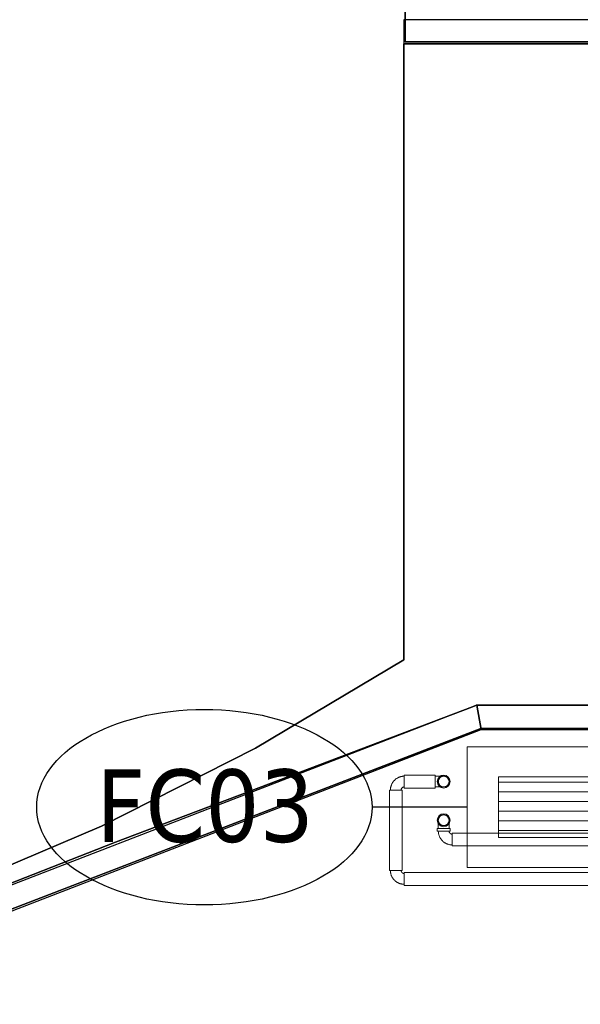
# Model space of a CAD drawing. Header units: metres. Extents: x 397.7 to 427.5, y 12.5 to 28.4.
# Tile 121 of 132: x 414.7 to 415.9, y 21.5 to 23.5. Entities that reach past the tile are written whole.
import ezdxf

# ---------------------------------------------------------------- set-up
doc = ezdxf.new("R2010")
doc.units = ezdxf.units.M
doc.layers.add('01_SUELOS', color=7, linetype='Continuous', lineweight=25, true_color=0x007f00)
for name, color, linetype, lineweight in [('A-DETL-____-MBND', 7, 'Continuous', 18), ('A-WALL-____-MCUT', 7, 'Continuous', 25), ('A-WALL-____-OTLN', 7, 'Continuous', 25), ('M-EQPM-___-IDEN', 7, 'Continuous', 30), ('P-PIPE-____-OTLN', 7, 'Continuous', 18)]:
    doc.layers.add(name, color=color, linetype=linetype, lineweight=lineweight)
doc.styles.add('Tahoma_4', font='tahoma.ttf', dxfattribs={"height": 0.15})

# ---------------------------------------------------------------- blocks, each defined once
blk = doc.blocks.new('Family - Paviment PSC-153817-07_CLI_AIGUA_P4')
at = {"layer": '01_SUELOS', "color": 9, "true_color": 0xaad4aa}
for p, q in [((7.22, 2.6887), (5.74, 2.6887)), ((5.74, 2.6887), (7.22, 2.6887)), ((5.74, 2.6887), (5.74, 1.4131)), ((5.74, 1.4131), (5.74, 2.6887)), ((5.74, 1.4131), (5.4332, 1.2298)), ((5.4332, 1.2298), (5.74, 1.4131)), ((5.1432, 1.0353), (5.8821, 1.3154)), ((5.8821, 1.3154), (5.1432, 1.0353)), ((5.8821, 1.3154), (5.8907, 1.3187)), ((5.8907, 1.3187), (5.8821, 1.3154)), ((5.8907, 1.3187), (7.22, 1.3187)), ((7.22, 1.3187), (5.8907, 1.3187)), ((5.4332, 1.2298), (5.1147, 1.068)), ((5.1147, 1.068), (5.4332, 1.2298)), ((5.1147, 1.068), (4.7858, 0.9282)), ((4.7858, 0.9282), (5.1147, 1.068)), ((4.4115, 0.7465), (5.1432, 1.0353)), ((5.1432, 1.0353), (4.4115, 0.7465))]:
    blk.add_line(p, q, dxfattribs=at)
blk = doc.blocks.new('Family - Mampara P4-153919-07_CLI_AIGUA_P4')
at = {"layer": 'A-WALL-____-MCUT', "color": 253, "true_color": 0xaaaaaa}
for p, q in [((0.0052, 0.0495), (0, 0.0123)), ((1.5879, 0.05), (0.0018, 0.05)), ((0.0018, 0.05), (0.0052, 0.0495)), ((1.5786, 0), (1.5879, 0.05)), ((0, 0.0123), (0, 0)), ((0, 0), (1.5786, 0))]:
    blk.add_line(p, q, dxfattribs=at)
at = {"layer": 'A-WALL-____-OTLN', "color": 253, "true_color": 0xaaaaaa}
for p, q in [((0.0052, 0.0495), (0, 0.0123)), ((0.0018, 0.05), (0.0052, 0.0495)), ((1.5879, 0.05), (0.0018, 0.05)), ((1.5786, 0), (1.5879, 0.05)), ((0, 0.0123), (0, 0)), ((0, 0), (1.5786, 0))]:
    blk.add_line(p, q, dxfattribs=at)
at = {"layer": 'A-WALL-____-OTLN', "color": 253, "lineweight": 18, "true_color": 0xaaaaaa}
blk.add_line((0, 0), (1.5786, 0), dxfattribs=at)
blk = doc.blocks.new('Family - Mampara P4-154021-07_CLI_AIGUA_P4')
at = {"layer": 'A-WALL-____-MCUT', "color": 253, "true_color": 0xaaaaaa}
for p, q in [((-0.01, 0.05), (-0.01, 0.0497)), ((-0.01, 0.0497), (-0.0093, 0.05)), ((-0.0093, 0.05), (-0.01, 0.05)), ((1.3208, 0.05), (-0.009, 0.05)), ((-0.009, 0.05), (0.0003, 0.0001)), ((1.3208, 0), (1.3208, 0.05)), ((0.0003, 0.0001), (0, 0)), ((0, 0), (1.3208, 0))]:
    blk.add_line(p, q, dxfattribs=at)
at = {"layer": 'A-WALL-____-OTLN', "color": 253, "true_color": 0xaaaaaa}
for p, q in [((-0.01, 0.05), (-0.01, 0.0497)), ((-0.01, 0.0497), (-0.0093, 0.05)), ((-0.0093, 0.05), (-0.01, 0.05)), ((-0.009, 0.05), (0.0003, 0.0001)), ((1.3208, 0.05), (-0.009, 0.05)), ((1.3208, 0), (1.3208, 0.05)), ((0.0003, 0.0001), (0, 0)), ((0, 0), (1.3208, 0))]:
    blk.add_line(p, q, dxfattribs=at)
blk = doc.blocks.new('Family - Evans P4-154074-07_CLI_AIGUA_P4')
at = {"layer": 'A-WALL-____-MCUT', "color": 253, "true_color": 0xaaaaaa}
for p, q in [((1.91, 0.05), (0, 0.05)), ((0, 0.05), (0, 0)), ((1.91, 0), (1.91, 0.05)), ((0, 0), (1.91, 0))]:
    blk.add_line(p, q, dxfattribs=at)
at = {"layer": 'A-WALL-____-OTLN', "color": 253, "true_color": 0xaaaaaa}
for p, q in [((1.91, 0.05), (0, 0.05)), ((0, 0.05), (0, 0)), ((1.91, 0), (1.91, 0.05)), ((0, 0), (1.91, 0))]:
    blk.add_line(p, q, dxfattribs=at)
at = {"layer": 'A-WALL-____-OTLN', "color": 253, "lineweight": 18, "true_color": 0xaaaaaa}
blk.add_line((0, 0), (1.91, 0), dxfattribs=at)
blk = doc.blocks.new('Family - LONDR55-XX_ZZ-ARQ-CAA-M3D-Londres55-154484-07_CLI_AIGUA_P4')
at = {"layer": '01_SUELOS', "color": 9, "true_color": 0xaad4aa}
for p, q in [((17.1944, 11.0519), (17.1944, 10.383)), ((17.1944, 10.383), (17.1944, 11.0519)), ((17.1944, 10.383), (18.7226, 10.383)), ((18.7226, 10.383), (17.1944, 10.383)), ((17.351, 8.9607), (15.8779, 8.3935)), ((15.8779, 8.3935), (17.351, 8.9607)), ((18.7226, 8.9607), (17.351, 8.9607)), ((17.351, 8.9607), (18.7226, 8.9607))]:
    blk.add_line(p, q, dxfattribs=at)
blk = doc.blocks.new('LONDR55-XX_ZZ-ARQ-CAA-M3D-Londres55_ifc-1-07_CLI_AIGUA_P4')
at = {"layer": '01_SUELOS', "color": 253, "lineweight": 18, "true_color": 0xaaaaaa}
for name, p in [('Family - LONDR55-XX_ZZ-ARQ-CAA-M3D-Londres55-154484-07_CLI_AIGUA_P4', (398.2952, 13.1106)), ('Family - Paviment PSC-153817-07_CLI_AIGUA_P4', (409.747, 20.8008))]:
    blk.add_blockref(name, p, dxfattribs=at)
at = {"layer": 'A-WALL-____-OTLN', "color": 253, "lineweight": 18, "true_color": 0xaaaaaa}
for name, p in [('Family - Evans P4-154074-07_CLI_AIGUA_P4', (415.487, 23.4895)), ('Family - Mampara P4-154021-07_CLI_AIGUA_P4', (415.647, 22.0695))]:
    blk.add_blockref(name, p, dxfattribs=at)
at = {"layer": 'A-WALL-____-OTLN', "color": 253, "lineweight": 18, "true_color": 0xaaaaaa, "rotation": 21.14735677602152}
blk.add_blockref('Family - Mampara P4-153919-07_CLI_AIGUA_P4', (414.175, 21.5001), dxfattribs=at)
blk = doc.blocks.new('M_Codo - Genérico - Estándar-V5-07_CLI_AIGUA_P4')
at = {"layer": 'P-PIPE-____-OTLN', "color": 175, "true_color": 0x5046b4}
for p, q in [((-0.0175, 0.0111), (-0.0175, -0.0111)), ((-0.0175, 0.0111), (-0.0175, -0.0111)), ((0.0111, 0.0175), (-0.0111, 0.0175)), ((0.0111, 0.0175), (-0.0111, 0.0175))]:
    blk.add_line(p, q, dxfattribs=at)
at = {"layer": 'P-PIPE-____-OTLN', "color": 175, "true_color": 0x5046b4, "flags": 128}
for points in [[(-0.0111, 0.0175), (-0.0111, 0.0172), (-0.0111, 0.017), (-0.0112, 0.0167), (-0.0112, 0.0165), (-0.0112, 0.0162), (-0.0113, 0.016), (-0.0114, 0.0157), (-0.0114, 0.0155), (-0.0115, 0.0152), (-0.0116, 0.015), (-0.0117, 0.0148), (-0.0118, 0.0145), (-0.012, 0.0143), (-0.0121, 0.0141), (-0.0122, 0.0139), (-0.0124, 0.0137), (-0.0125, 0.0135), (-0.0127, 0.0133), (-0.0129, 0.0131), (-0.013, 0.0129), (-0.0132, 0.0127), (-0.0134, 0.0126), (-0.0136, 0.0124), (-0.0138, 0.0123), (-0.014, 0.0121), (-0.0142, 0.012), (-0.0145, 0.0119), (-0.0147, 0.0117), (-0.0149, 0.0116), (-0.0152, 0.0115), (-0.0154, 0.0115), (-0.0156, 0.0114), (-0.0159, 0.0113), (-0.0161, 0.0113), (-0.0164, 0.0112), (-0.0166, 0.0112), (-0.0169, 0.0111), (-0.0171, 0.0111), (-0.0174, 0.0111), (-0.0175, 0.0111)], [(-0.0175, -0.0111), (-0.0163, -0.0111), (-0.0152, -0.011), (-0.014, -0.0109), (-0.0129, -0.0107), (-0.0118, -0.0105), (-0.0107, -0.0103), (-0.0096, -0.01), (-0.0085, -0.0097), (-0.0074, -0.0093), (-0.0063, -0.0089), (-0.0053, -0.0084), (-0.0043, -0.0079), (-0.0033, -0.0073), (-0.0023, -0.0067), (-0.0013, -0.0061), (-0.0004, -0.0055), (0.0005, -0.0048), (0.0014, -0.004), (0.0022, -0.0032), (0.003, -0.0024), (0.0038, -0.0016), (0.0046, -0.0007), (0.0053, 0.0002), (0.0059, 0.0011), (0.0066, 0.002), (0.0072, 0.003), (0.0077, 0.004), (0.0083, 0.005), (0.0087, 0.0061), (0.0092, 0.0071), (0.0096, 0.0082), (0.0099, 0.0093), (0.0102, 0.0104), (0.0105, 0.0115), (0.0107, 0.0126), (0.0109, 0.0137), (0.011, 0.0149), (0.0111, 0.016), (0.0111, 0.0172), (0.0111, 0.0175)]]:
    blk.add_lwpolyline(points, dxfattribs=at)
blk = doc.blocks.new('M_Codo - Genérico - Estándar-V6-07_CLI_AIGUA_P4')
at = {"layer": 'P-PIPE-____-OTLN', "color": 175, "true_color": 0x5046b4}
for p, q in [((405.9085, 13.25), (405.9085, 13.2389)), ((405.9085, 13.2389), (405.9085, 13.2278))]:
    blk.add_line(p, q, dxfattribs=at)
at = {"layer": 'P-PIPE-____-OTLN', "color": 175, "true_color": 0x5046b4, "flags": 128}
for points in [[(405.9085, 13.25), (405.9092, 13.25), (405.9099, 13.25), (405.9106, 13.25), (405.9113, 13.25), (405.9119, 13.25), (405.9126, 13.25), (405.9133, 13.25), (405.914, 13.25), (405.9146, 13.25), (405.9153, 13.25), (405.9159, 13.25), (405.9165, 13.25), (405.9172, 13.25), (405.9178, 13.25), (405.9183, 13.25), (405.9189, 13.25), (405.9195, 13.25), (405.92, 13.25), (405.9205, 13.25), (405.921, 13.25), (405.9215, 13.25), (405.9219, 13.25), (405.9224, 13.25), (405.9228, 13.25), (405.9232, 13.25), (405.9235, 13.25), (405.9239, 13.25), (405.9242, 13.25), (405.9245, 13.25), (405.9248, 13.25), (405.925, 13.25), (405.9252, 13.25), (405.9254, 13.25), (405.9256, 13.25), (405.9257, 13.25), (405.9258, 13.25), (405.9259, 13.25), (405.9259, 13.25), (405.9259, 13.25)], [(405.9148, 13.2389), (405.9148, 13.2393), (405.9149, 13.2398), (405.9149, 13.2402), (405.915, 13.2407), (405.915, 13.2411), (405.9151, 13.2415), (405.9153, 13.242), (405.9154, 13.2424), (405.9155, 13.2428), (405.9157, 13.2432), (405.9159, 13.2436), (405.9161, 13.244), (405.9163, 13.2444), (405.9165, 13.2448), (405.9168, 13.2452), (405.917, 13.2455), (405.9173, 13.2459), (405.9176, 13.2462), (405.9179, 13.2465), (405.9182, 13.2469), (405.9185, 13.2472), (405.9189, 13.2475), (405.9192, 13.2477), (405.9196, 13.248), (405.9199, 13.2482), (405.9203, 13.2485), (405.9207, 13.2487), (405.9211, 13.2489), (405.9215, 13.2491), (405.9219, 13.2492), (405.9223, 13.2494), (405.9228, 13.2495), (405.9232, 13.2497), (405.9236, 13.2498), (405.924, 13.2498), (405.9245, 13.2499), (405.9249, 13.25), (405.9254, 13.25), (405.9258, 13.25), (405.9259, 13.25)], [(405.9259, 13.2278), (405.9255, 13.2278), (405.925, 13.2278), (405.9246, 13.2279), (405.9242, 13.2279), (405.9237, 13.228), (405.9233, 13.2281), (405.9229, 13.2282), (405.9224, 13.2283), (405.922, 13.2285), (405.9216, 13.2287), (405.9212, 13.2288), (405.9208, 13.229), (405.9204, 13.2292), (405.92, 13.2295), (405.9197, 13.2297), (405.9193, 13.23), (405.9189, 13.2302), (405.9186, 13.2305), (405.9183, 13.2308), (405.918, 13.2311), (405.9177, 13.2315), (405.9174, 13.2318), (405.9171, 13.2322), (405.9168, 13.2325), (405.9166, 13.2329), (405.9164, 13.2333), (405.9161, 13.2337), (405.9159, 13.234), (405.9157, 13.2345), (405.9156, 13.2349), (405.9154, 13.2353), (405.9153, 13.2357), (405.9152, 13.2361), (405.9151, 13.2366), (405.915, 13.237), (405.9149, 13.2374), (405.9149, 13.2379), (405.9148, 13.2383), (405.9148, 13.2388), (405.9148, 13.2389)], [(405.9259, 13.25), (405.9264, 13.25), (405.9268, 13.25), (405.9273, 13.2499), (405.9277, 13.2499), (405.9281, 13.2498), (405.9286, 13.2497), (405.929, 13.2496), (405.9294, 13.2494), (405.9299, 13.2493), (405.9303, 13.2491), (405.9307, 13.2489), (405.9311, 13.2487), (405.9315, 13.2485), (405.9318, 13.2483), (405.9322, 13.2481), (405.9326, 13.2478), (405.9329, 13.2475), (405.9333, 13.2472), (405.9336, 13.2469), (405.9339, 13.2466), (405.9342, 13.2463), (405.9345, 13.246), (405.9348, 13.2456), (405.935, 13.2453), (405.9353, 13.2449), (405.9355, 13.2445), (405.9357, 13.2441), (405.9359, 13.2437), (405.9361, 13.2433), (405.9363, 13.2429), (405.9364, 13.2425), (405.9366, 13.2421), (405.9367, 13.2416), (405.9368, 13.2412), (405.9369, 13.2408), (405.937, 13.2403), (405.937, 13.2399), (405.937, 13.2395), (405.937, 13.239), (405.937, 13.2389)], [(405.937, 13.2389), (405.937, 13.2384), (405.937, 13.238), (405.937, 13.2376), (405.9369, 13.2371), (405.9368, 13.2367), (405.9367, 13.2362), (405.9366, 13.2358), (405.9365, 13.2354), (405.9363, 13.235), (405.9362, 13.2346), (405.936, 13.2342), (405.9358, 13.2338), (405.9356, 13.2334), (405.9354, 13.233), (405.9351, 13.2326), (405.9349, 13.2323), (405.9346, 13.2319), (405.9343, 13.2316), (405.934, 13.2312), (405.9337, 13.2309), (405.9334, 13.2306), (405.933, 13.2303), (405.9327, 13.23), (405.9323, 13.2298), (405.9319, 13.2295), (405.9316, 13.2293), (405.9312, 13.2291), (405.9308, 13.2289), (405.9304, 13.2287), (405.93, 13.2285), (405.9295, 13.2284), (405.9291, 13.2282), (405.9287, 13.2281), (405.9283, 13.228), (405.9278, 13.2279), (405.9274, 13.2279), (405.9269, 13.2278), (405.9265, 13.2278), (405.9261, 13.2278), (405.9259, 13.2278)], [(405.9259, 13.2278), (405.9259, 13.2278), (405.9259, 13.2278), (405.9258, 13.2278), (405.9257, 13.2278), (405.9256, 13.2278), (405.9254, 13.2278), (405.9253, 13.2278), (405.9251, 13.2278), (405.9248, 13.2278), (405.9246, 13.2278), (405.9243, 13.2278), (405.924, 13.2278), (405.9236, 13.2278), (405.9233, 13.2278), (405.9229, 13.2278), (405.9225, 13.2278), (405.9221, 13.2278), (405.9216, 13.2278), (405.9211, 13.2278), (405.9206, 13.2278), (405.9201, 13.2278), (405.9196, 13.2278), (405.9191, 13.2278), (405.9185, 13.2278), (405.9179, 13.2278), (405.9173, 13.2278), (405.9167, 13.2278), (405.9161, 13.2278), (405.9154, 13.2278), (405.9148, 13.2278), (405.9141, 13.2278), (405.9135, 13.2278), (405.9128, 13.2278), (405.9121, 13.2278), (405.9114, 13.2278), (405.9108, 13.2278), (405.9101, 13.2278), (405.9094, 13.2278), (405.9087, 13.2278), (405.9085, 13.2278)]]:
    blk.add_lwpolyline(points, dxfattribs=at)
at = {"layer": 'P-PIPE-____-OTLN', "color": 175, "true_color": 0x5046b4}
for start, end in [(0, 180), (180, 0)]:
    blk.add_arc((405.9259, 13.2389), 0.0111, start, end, dxfattribs=at)
blk = doc.blocks.new('M_Codo - Genérico - Estándar-V4-07_CLI_AIGUA_P4')
at = {"layer": 'P-PIPE-____-OTLN', "color": 145, "true_color": 0x527ca5}
for p, q in [((-0.0175, 0.0111), (-0.0175, -0.0111)), ((-0.0175, 0.0111), (-0.0175, -0.0111)), ((0.0111, 0.0175), (-0.0111, 0.0175)), ((0.0111, 0.0175), (-0.0111, 0.0175))]:
    blk.add_line(p, q, dxfattribs=at)
at = {"layer": 'P-PIPE-____-OTLN', "color": 145, "true_color": 0x527ca5, "flags": 128}
for points in [[(-0.0111, 0.0175), (-0.0111, 0.0172), (-0.0111, 0.017), (-0.0112, 0.0167), (-0.0112, 0.0165), (-0.0112, 0.0162), (-0.0113, 0.016), (-0.0114, 0.0157), (-0.0114, 0.0155), (-0.0115, 0.0152), (-0.0116, 0.015), (-0.0117, 0.0148), (-0.0118, 0.0145), (-0.012, 0.0143), (-0.0121, 0.0141), (-0.0122, 0.0139), (-0.0124, 0.0137), (-0.0125, 0.0135), (-0.0127, 0.0133), (-0.0129, 0.0131), (-0.013, 0.0129), (-0.0132, 0.0127), (-0.0134, 0.0126), (-0.0136, 0.0124), (-0.0138, 0.0123), (-0.014, 0.0121), (-0.0142, 0.012), (-0.0145, 0.0119), (-0.0147, 0.0117), (-0.0149, 0.0116), (-0.0152, 0.0115), (-0.0154, 0.0115), (-0.0156, 0.0114), (-0.0159, 0.0113), (-0.0161, 0.0113), (-0.0164, 0.0112), (-0.0166, 0.0112), (-0.0169, 0.0111), (-0.0171, 0.0111), (-0.0174, 0.0111), (-0.0175, 0.0111)], [(-0.0175, -0.0111), (-0.0163, -0.0111), (-0.0152, -0.011), (-0.014, -0.0109), (-0.0129, -0.0107), (-0.0118, -0.0105), (-0.0107, -0.0103), (-0.0096, -0.01), (-0.0085, -0.0097), (-0.0074, -0.0093), (-0.0063, -0.0089), (-0.0053, -0.0084), (-0.0043, -0.0079), (-0.0033, -0.0073), (-0.0023, -0.0067), (-0.0013, -0.0061), (-0.0004, -0.0055), (0.0005, -0.0048), (0.0014, -0.004), (0.0022, -0.0032), (0.003, -0.0024), (0.0038, -0.0016), (0.0046, -0.0007), (0.0053, 0.0002), (0.0059, 0.0011), (0.0066, 0.002), (0.0072, 0.003), (0.0077, 0.004), (0.0083, 0.005), (0.0087, 0.0061), (0.0092, 0.0071), (0.0096, 0.0082), (0.0099, 0.0093), (0.0102, 0.0104), (0.0105, 0.0115), (0.0107, 0.0126), (0.0109, 0.0137), (0.011, 0.0149), (0.0111, 0.016), (0.0111, 0.0172), (0.0111, 0.0175)]]:
    blk.add_lwpolyline(points, dxfattribs=at)
blk = doc.blocks.new('M_Codo - Genérico - Estándar-V7-07_CLI_AIGUA_P4')
at = {"layer": 'P-PIPE-____-OTLN', "color": 145, "true_color": 0x527ca5}
for p, q in [((405.9085, 13.17), (405.9085, 13.1589)), ((405.9085, 13.1589), (405.9085, 13.1478))]:
    blk.add_line(p, q, dxfattribs=at)
at = {"layer": 'P-PIPE-____-OTLN', "color": 145, "true_color": 0x527ca5, "flags": 128}
for points in [[(405.9085, 13.17), (405.9092, 13.17), (405.9099, 13.17), (405.9106, 13.17), (405.9113, 13.17), (405.9119, 13.17), (405.9126, 13.17), (405.9133, 13.17), (405.914, 13.17), (405.9146, 13.17), (405.9153, 13.17), (405.9159, 13.17), (405.9165, 13.17), (405.9172, 13.17), (405.9178, 13.17), (405.9183, 13.17), (405.9189, 13.17), (405.9195, 13.17), (405.92, 13.17), (405.9205, 13.17), (405.921, 13.17), (405.9215, 13.17), (405.9219, 13.17), (405.9224, 13.17), (405.9228, 13.17), (405.9232, 13.17), (405.9235, 13.17), (405.9239, 13.17), (405.9242, 13.17), (405.9245, 13.17), (405.9248, 13.17), (405.925, 13.17), (405.9252, 13.17), (405.9254, 13.17), (405.9256, 13.17), (405.9257, 13.17), (405.9258, 13.17), (405.9259, 13.17), (405.9259, 13.17), (405.9259, 13.17)], [(405.9148, 13.1589), (405.9148, 13.1593), (405.9149, 13.1598), (405.9149, 13.1602), (405.915, 13.1607), (405.915, 13.1611), (405.9151, 13.1615), (405.9153, 13.162), (405.9154, 13.1624), (405.9155, 13.1628), (405.9157, 13.1632), (405.9159, 13.1636), (405.9161, 13.164), (405.9163, 13.1644), (405.9165, 13.1648), (405.9168, 13.1652), (405.917, 13.1655), (405.9173, 13.1659), (405.9176, 13.1662), (405.9179, 13.1665), (405.9182, 13.1669), (405.9185, 13.1672), (405.9189, 13.1675), (405.9192, 13.1677), (405.9196, 13.168), (405.9199, 13.1682), (405.9203, 13.1685), (405.9207, 13.1687), (405.9211, 13.1689), (405.9215, 13.1691), (405.9219, 13.1692), (405.9223, 13.1694), (405.9228, 13.1695), (405.9232, 13.1697), (405.9236, 13.1698), (405.924, 13.1698), (405.9245, 13.1699), (405.9249, 13.17), (405.9254, 13.17), (405.9258, 13.17), (405.9259, 13.17)], [(405.9259, 13.1478), (405.9255, 13.1478), (405.925, 13.1478), (405.9246, 13.1479), (405.9242, 13.1479), (405.9237, 13.148), (405.9233, 13.1481), (405.9229, 13.1482), (405.9224, 13.1483), (405.922, 13.1485), (405.9216, 13.1487), (405.9212, 13.1488), (405.9208, 13.149), (405.9204, 13.1492), (405.92, 13.1495), (405.9197, 13.1497), (405.9193, 13.15), (405.9189, 13.1502), (405.9186, 13.1505), (405.9183, 13.1508), (405.918, 13.1511), (405.9177, 13.1515), (405.9174, 13.1518), (405.9171, 13.1522), (405.9168, 13.1525), (405.9166, 13.1529), (405.9164, 13.1533), (405.9161, 13.1537), (405.9159, 13.154), (405.9157, 13.1545), (405.9156, 13.1549), (405.9154, 13.1553), (405.9153, 13.1557), (405.9152, 13.1561), (405.9151, 13.1566), (405.915, 13.157), (405.9149, 13.1574), (405.9149, 13.1579), (405.9148, 13.1583), (405.9148, 13.1588), (405.9148, 13.1589)], [(405.9259, 13.17), (405.9264, 13.17), (405.9268, 13.17), (405.9273, 13.1699), (405.9277, 13.1699), (405.9281, 13.1698), (405.9286, 13.1697), (405.929, 13.1696), (405.9294, 13.1694), (405.9299, 13.1693), (405.9303, 13.1691), (405.9307, 13.1689), (405.9311, 13.1687), (405.9315, 13.1685), (405.9318, 13.1683), (405.9322, 13.1681), (405.9326, 13.1678), (405.9329, 13.1675), (405.9333, 13.1672), (405.9336, 13.1669), (405.9339, 13.1666), (405.9342, 13.1663), (405.9345, 13.166), (405.9348, 13.1656), (405.935, 13.1653), (405.9353, 13.1649), (405.9355, 13.1645), (405.9357, 13.1641), (405.9359, 13.1637), (405.9361, 13.1633), (405.9363, 13.1629), (405.9364, 13.1625), (405.9366, 13.1621), (405.9367, 13.1616), (405.9368, 13.1612), (405.9369, 13.1608), (405.937, 13.1603), (405.937, 13.1599), (405.937, 13.1595), (405.937, 13.159), (405.937, 13.1589)], [(405.937, 13.1589), (405.937, 13.1584), (405.937, 13.158), (405.937, 13.1576), (405.9369, 13.1571), (405.9368, 13.1567), (405.9367, 13.1562), (405.9366, 13.1558), (405.9365, 13.1554), (405.9363, 13.155), (405.9362, 13.1546), (405.936, 13.1542), (405.9358, 13.1538), (405.9356, 13.1534), (405.9354, 13.153), (405.9351, 13.1526), (405.9349, 13.1523), (405.9346, 13.1519), (405.9343, 13.1516), (405.934, 13.1512), (405.9337, 13.1509), (405.9334, 13.1506), (405.933, 13.1503), (405.9327, 13.15), (405.9323, 13.1498), (405.9319, 13.1495), (405.9316, 13.1493), (405.9312, 13.1491), (405.9308, 13.1489), (405.9304, 13.1487), (405.93, 13.1485), (405.9295, 13.1484), (405.9291, 13.1482), (405.9287, 13.1481), (405.9283, 13.148), (405.9278, 13.1479), (405.9274, 13.1479), (405.9269, 13.1478), (405.9265, 13.1478), (405.9261, 13.1478), (405.9259, 13.1478)], [(405.9259, 13.1478), (405.9259, 13.1478), (405.9259, 13.1478), (405.9258, 13.1478), (405.9257, 13.1478), (405.9256, 13.1478), (405.9254, 13.1478), (405.9253, 13.1478), (405.9251, 13.1478), (405.9248, 13.1478), (405.9246, 13.1478), (405.9243, 13.1478), (405.924, 13.1478), (405.9236, 13.1478), (405.9233, 13.1478), (405.9229, 13.1478), (405.9225, 13.1478), (405.9221, 13.1478), (405.9216, 13.1478), (405.9211, 13.1478), (405.9206, 13.1478), (405.9201, 13.1478), (405.9196, 13.1478), (405.9191, 13.1478), (405.9185, 13.1478), (405.9179, 13.1478), (405.9173, 13.1478), (405.9167, 13.1478), (405.9161, 13.1478), (405.9154, 13.1478), (405.9148, 13.1478), (405.9141, 13.1478), (405.9135, 13.1478), (405.9128, 13.1478), (405.9121, 13.1478), (405.9114, 13.1478), (405.9108, 13.1478), (405.9101, 13.1478), (405.9094, 13.1478), (405.9087, 13.1478), (405.9085, 13.1478)]]:
    blk.add_lwpolyline(points, dxfattribs=at)
at = {"layer": 'P-PIPE-____-OTLN', "color": 145, "true_color": 0x527ca5}
for start, end in [(0, 180), (180, 0)]:
    blk.add_arc((405.9259, 13.1589), 0.0111, start, end, dxfattribs=at)
blk = doc.blocks.new('ZYR_03_04_03 Fancoil terra - FC03_1415_-773640-07_CLI_AIGUA_P4')
at = {"layer": 'A-DETL-____-MBND', "true_color": 0xff00ff}
h = blk.add_hatch(dxfattribs=at)
h.set_pattern_fill('FP_1', color=6, style=0, pattern_type=2)
h.set_pattern_definition([(0, (0, 0), (0, 0.02), [])])
h.paths.add_polyline_path([(0.6425, -0.0625), (0.6425, 0.0625), (-0.6425, 0.0625), (-0.6425, -0.0625)])
at = {"layer": 'A-DETL-____-MBND', "color": 6, "true_color": 0xff00ff}
for p, q in [((0.7075, 0.125), (-0.7075, 0.125)), ((-0.7075, 0.125), (-0.7075, -0.125)), ((-0.7075, -0.125), (-0.7075, 0.125)), ((-0.7075, 0.125), (0.7075, 0.125)), ((0.7075, 0.125), (-0.7075, 0.125)), ((-0.7075, 0.125), (-0.7075, -0.125)), ((-0.7075, -0.125), (-0.7075, 0.125)), ((-0.7075, 0.125), (0.7075, 0.125)), ((0.7075, -0.125), (0.7075, 0.125)), ((0.7075, 0.125), (0.7075, -0.125)), ((0.7075, -0.125), (0.7075, 0.125)), ((0.7075, 0.125), (0.7075, -0.125)), ((-0.6425, -0.0625), (-0.6425, 0.0625)), ((-0.6425, 0.0625), (0.6425, 0.0625)), ((0.6425, 0.0625), (0.6425, -0.0625)), ((0.6425, -0.0625), (-0.6425, -0.0625)), ((-0.7075, -0.125), (0.7075, -0.125)), ((0.7075, -0.125), (-0.7075, -0.125)), ((-0.7075, -0.125), (0.7075, -0.125)), ((0.7075, -0.125), (-0.7075, -0.125)), ((0.6425, -0.125), (-0.6425, -0.125)), ((-0.6425, -0.125), (0.6425, -0.125))]:
    blk.add_line(p, q, dxfattribs=at)
blk = doc.blocks.new('ZYR_00_01 Equips Mecanics - 3 mm-758331-07_CLI_AIGUA_P4')
at = {"layer": 'M-EQPM-___-IDEN'}
blk.add_ellipse((0, 0), major_axis=(-0.006941, 0), ratio=0.583581, dxfattribs=at)

msp = doc.modelspace()

# ---------------------------------------------------------------- linework, layer by layer
at = {"layer": 'A-DETL-____-MBND', "color": 175, "true_color": 0x5046b4}
for centre, start, end in [((415.5696, 21.9614), 0, 180), ((415.5696, 21.9614), 180, 0), ((415.5696, 21.8814), 0, 180), ((415.5696, 21.8814), 180, 0)]:
    msp.add_arc(centre, 0.0134, start, end, dxfattribs=at)
at = {"layer": 'M-EQPM-___-IDEN'}
msp.add_line((415.6179, 21.9084), (415.4214, 21.9084), dxfattribs=at)
at = {"layer": 'P-PIPE-____-OTLN', "color": 175, "true_color": 0x5046b4}
for p, q in [((415.5521, 21.9747), (415.488, 21.9747)), ((415.488, 21.9747), (415.488, 21.948)), ((415.5521, 21.948), (415.5521, 21.9747)), ((415.4572, 21.9439), (415.4572, 21.7772)), ((415.4839, 21.9439), (415.4572, 21.9439)), ((415.4839, 21.7772), (415.4839, 21.9439)), ((415.488, 21.948), (415.5521, 21.948)), ((415.4572, 21.7772), (415.4839, 21.7772)), ((419.6213, 21.7731), (415.488, 21.7731)), ((415.488, 21.7731), (415.488, 21.7464)), ((415.488, 21.7464), (419.6213, 21.7464))]:
    msp.add_line(p, q, dxfattribs=at)
at = {"layer": 'P-PIPE-____-OTLN', "color": 145, "true_color": 0x527ca5}
for p, q in [((415.5562, 21.8639), (415.5562, 21.8588)), ((415.5829, 21.8639), (415.5562, 21.8639)), ((415.5829, 21.8588), (415.5829, 21.8639)), ((415.5562, 21.8588), (415.5829, 21.8588)), ((419.5397, 21.8547), (415.5871, 21.8547)), ((415.5871, 21.8547), (415.5871, 21.828)), ((415.5871, 21.828), (419.5397, 21.828))]:
    msp.add_line(p, q, dxfattribs=at)
at = {"layer": 'P-PIPE-____-OTLN', "color": 175, "true_color": 0x5046b4}
for centre, start, end in [((415.5696, 21.9614), 0, 180), ((415.5696, 21.9614), 180, 0), ((415.5696, 21.8814), 0, 180), ((415.5696, 21.8814), 180, 0)]:
    msp.add_arc(centre, 0.0134, start, end, dxfattribs=at)

# ---------------------------------------------------------------- block references
at = {"lineweight": 5}
msp.add_blockref('LONDR55-XX_ZZ-ARQ-CAA-M3D-Londres55_ifc-1-07_CLI_AIGUA_P4', (0, 0), dxfattribs=at)
at = {"layer": 'A-DETL-____-MBND', "color": 6, "true_color": 0xff00ff}
msp.add_blockref('ZYR_03_04_03 Fancoil terra - FC03_1415_-773640-07_CLI_AIGUA_P4', (416.3254, 21.9084), dxfattribs=at)
at = {"layer": 'M-EQPM-___-IDEN', "xscale": 49.99999999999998, "yscale": 49.99999999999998, "zscale": 49.99999999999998}
msp.add_blockref('ZYR_00_01 Equips Mecanics - 3 mm-758331-07_CLI_AIGUA_P4', (415.0743, 21.9084), dxfattribs=at)
at = {"layer": 'P-PIPE-____-OTLN', "color": 175, "true_color": 0x5046b4}
for p, rotation in [((415.4705, 21.9614), 180), ((415.4705, 21.7598), 270)]:
    msp.add_blockref('M_Codo - Genérico - Estándar-V5-07_CLI_AIGUA_P4', p, dxfattribs=dict(at, rotation=rotation))
msp.add_blockref('M_Codo - Genérico - Estándar-V6-07_CLI_AIGUA_P4', (9.6437, 8.7225), dxfattribs=at)
at = {"layer": 'P-PIPE-____-OTLN', "color": 145, "true_color": 0x527ca5}
for name, p, rotation in [('M_Codo - Genérico - Estándar-V7-07_CLI_AIGUA_P4', (428.7285, -384.0446), 90), ('M_Codo - Genérico - Estándar-V4-07_CLI_AIGUA_P4', (415.5696, 21.8414), 270)]:
    msp.add_blockref(name, p, dxfattribs=dict(at, rotation=rotation))

# ---------------------------------------------------------------- texts
at = {"layer": 'M-EQPM-___-IDEN', "insert": (414.8506, 21.9866), "char_height": 0.15, "width": 0.541139, "attachment_point": 1, "style": 'Tahoma_4'}
msp.add_mtext('FC03', dxfattribs=at)

doc.saveas('drawing.dxf')
